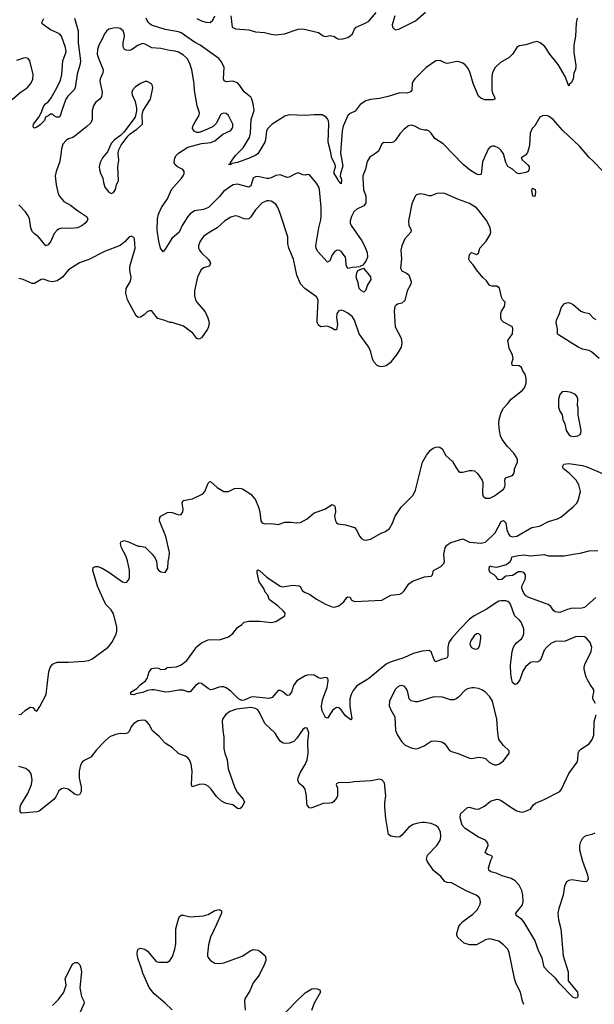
# Model space of a CAD drawing. Header units: inches. Extents: x 2057696 to 2160536, y 827480 to 1016834.
# Tile 171 of 256: x 2083138 to 2088236, y 897121 to 905855. Entities that reach past the tile are written whole.
import ezdxf

# ---------------------------------------------------------------- set-up
doc = ezdxf.new("R2010")
doc.units = ezdxf.units.IN
doc.header["$MEASUREMENT"] = 0
doc.layers.add('C0889', color=7, linetype='Continuous')
doc.layers.add('C0980', color=7, linetype='Continuous')

msp = doc.modelspace()

# ---------------------------------------------------------------- linework, layer by layer
at = {"layer": 'C0889', "color": 5}
for points, elevation in [([(2083130, 899690.8), (2083150, 899696.3), (2083189.7, 899730.3), (2083230, 899755.5), (2083253.2, 899753.2), (2083272, 899730), (2083290, 899721), (2083317.2, 899762.8), (2083371.6, 899870), (2083388.4, 900000)], 480), ([(2085612.5, 900000), (2085596.5, 899990), (2085566.5, 899950), (2085549.1, 899890.9), (2085530, 899862.9), (2085510, 899860.7), (2085470, 899896.9), (2085450, 899906), (2085430, 899903.5), (2085377.6, 899842.4), (2085350, 899833.4), (2085210, 899848.9), (2085190, 899847), (2085130, 899819.2), (2085110, 899816.8), (2085078.5, 899830), (2085010, 899899.9), (2084970, 899929.9), (2084950, 899937.1), (2084930, 899938), (2084906.4, 899933.6), (2084850, 899912.2), (2084830, 899911.3), (2084810, 899921.3), (2084750, 899968), (2084730, 899969.7), (2084697.1, 899950), (2084650, 899894), (2084630, 899893.2), (2084587, 899907), (2084550, 899907.3), (2084468.3, 899891.7), (2084430.3, 899889.7), (2084330, 899909.7), (2084309.8, 899909.8), (2084270, 899903.9), (2084230, 899887.6), (2084181.4, 899878.6), (2084150, 899866), (2084125.2, 899870), (2084125.2, 899890), (2084176.9, 899923.1), (2084205.6, 899954.4), (2084254, 899990), (2084261.5, 900000)], 460), ([(2086219.1, 900000), (2086130, 899947.4), (2086095.4, 899904.6), (2086079.3, 899870), (2086068.4, 899830), (2086066.8, 899766.8), (2086083.1, 899670), (2086083.5, 899656.5), (2086074.6, 899645.4), (2086030, 899680.5), (2085990, 899733), (2085970, 899749.6), (2085950, 899753), (2085930, 899742.9), (2085912.7, 899727.2), (2085870, 899659), (2085850, 899665.2), (2085817.4, 899730), (2085814.5, 899770), (2085827, 899830), (2085865.8, 899930), (2085875.6, 899990), (2085874.5, 900000)], 460), ([(2087574, 900000), (2087570, 899989.5), (2087550, 899963.7), (2087530, 899957.2), (2087510, 899977.2), (2087506.4, 899986.4), (2087503.9, 900000)], 460), ([(2088245.6, 899790), (2088224.4, 899830), (2088222.6, 899850), (2088232.6, 899890), (2088231.1, 899910), (2088198.2, 899958.2), (2088176.2, 900000)], 460), ([(2087610, 897119.5), (2087598.3, 897150), (2087582, 897230), (2087541, 897310), (2087527.1, 897350), (2087480.6, 897580.6), (2087467.6, 897610), (2087431.8, 897650), (2087390, 897679.7), (2087310, 897700.9), (2087270, 897692.1), (2087190.8, 897649.2), (2087127.6, 897647.5), (2087082.7, 897662.7), (2087028.2, 897710), (2087017.4, 897730), (2087015.8, 897750), (2087033.3, 897810), (2087045.6, 897830), (2087070, 897854.9), (2087158, 897922), (2087198.8, 897961.2), (2087224.2, 898010), (2087227.8, 898030), (2087220.1, 898060.1), (2087211.9, 898071.9), (2087186.6, 898090), (2087104.7, 898124.7), (2086970, 898199.5), (2086930, 898200.7), (2086910, 898209.4), (2086874.9, 898254.9), (2086810, 898307.6), (2086753, 898390), (2086746, 898410), (2086757, 898443), (2086838.4, 898530), (2086865.1, 898570), (2086871.2, 898588.8), (2086875.1, 898610), (2086872.5, 898652.5), (2086851.8, 898690), (2086830, 898706.6), (2086790, 898723.6), (2086730, 898733.3), (2086710, 898734.7), (2086670, 898728), (2086630, 898715.1), (2086590, 898693.3), (2086530, 898622.7), (2086510, 898606.6), (2086484.8, 898604.8), (2086432.1, 898612.1), (2086410, 898628.7), (2086386.6, 898770), (2086378.7, 898870), (2086378.4, 898910), (2086386, 898970), (2086374.6, 899085.4), (2086352.3, 899112.3), (2086330, 899117.2), (2086255.9, 899104.1), (2086106.6, 899093.4), (2086050, 899084.5), (2085970, 899088), (2085950, 899078), (2085946, 899070), (2085958, 899038), (2085958, 898970), (2085950, 898949.2), (2085921.7, 898918.3), (2085910, 898909.6), (2085890, 898904.5), (2085830, 898901.6), (2085730, 898862.7), (2085710, 898862), (2085705.6, 898865.6), (2085690, 898888), (2085685.4, 898905.4), (2085682.9, 898970), (2085671.8, 899030), (2085656, 899050), (2085618.9, 899078.9), (2085607, 899110), (2085607.3, 899130), (2085625.1, 899174.9), (2085672.2, 899247.8), (2085689.7, 899290.3), (2085698.3, 899350), (2085693.3, 899450), (2085703.9, 899530), (2085690, 899569.5), (2085670, 899574.7), (2085650, 899559.6), (2085598, 899482), (2085570, 899451.5), (2085530, 899436.3), (2085490, 899434.3), (2085470, 899440.5), (2085450, 899454.7), (2085430, 899480.7), (2085406, 899526), (2085312.5, 899612.5), (2085267.1, 899710), (2085250, 899732.6), (2085230, 899745.4), (2085190, 899752.5), (2085061.8, 899738.2), (2085002, 899718), (2084963.8, 899690), (2084938.4, 899650), (2084934.4, 899630), (2084939.3, 899550), (2084950.5, 899490), (2084950.4, 899389.6), (2084958.9, 899350), (2084980.2, 899290), (2084988.9, 899210), (2085043.7, 899050), (2085066, 899006), (2085121.1, 898941.1), (2085132.8, 898912.8), (2085110, 898869), (2085090, 898854), (2085070, 898859), (2085029.5, 898889.5), (2084970, 898903.7), (2084930, 898922.7), (2084884.9, 898964.9), (2084837, 899030), (2084810, 899055.1), (2084790, 899067), (2084770, 899073.6), (2084730, 899071.5), (2084669.2, 899050), (2084661.6, 899070), (2084668.7, 899190), (2084659.8, 899250), (2084643.5, 899290), (2084630, 899307.6), (2084610, 899321.3), (2084550, 899343.6), (2084494.9, 899394.9), (2084430, 899436.9), (2084375.6, 899495.6), (2084314, 899550), (2084290, 899599.3), (2084270, 899624.5), (2084250, 899638), (2084230, 899642), (2084190, 899635.1), (2084149.4, 899610.6), (2084130, 899587), (2084110, 899540.9), (2084093.9, 899526.1), (2084070, 899518.9), (2084030, 899522), (2083990, 899515.8), (2083950, 899500.5), (2083930, 899486.6), (2083890, 899453), (2083820.5, 899379.5), (2083770, 899314.5), (2083710, 899283), (2083691.4, 899268.6), (2083677.5, 899242.5), (2083665.2, 899190), (2083666, 899126), (2083683.7, 899050), (2083682.4, 899010), (2083670, 898979), (2083650, 898976), (2083630, 898983.6), (2083568.7, 899030), (2083530, 899038.4), (2083510, 899032.3), (2083485.3, 899014.7), (2083458.9, 898961.1), (2083440.8, 898939.2), (2083310, 898834.5), (2083290, 898827.3), (2083158, 898818), (2083150, 898819), (2083142.7, 898830), (2083142.9, 898870), (2083149.6, 898890), (2083209.7, 898990.3), (2083242.4, 899070), (2083247.6, 899110), (2083243.6, 899150), (2083236.2, 899170), (2083222, 899190), (2083192.1, 899212.1), (2083150, 899225.6), (2083130, 899229.6)], 480), ([(2088240.8, 898639.2), (2088212.9, 898627.1), (2088164.1, 898615.9), (2088150, 898609.6), (2088128.7, 898590), (2088110, 898553.2), (2088104.2, 898530), (2088105.7, 898490), (2088131.7, 898390), (2088175.3, 898270), (2088182, 898230), (2088170, 898209.5), (2088150, 898207.8), (2088035.8, 898224.2), (2088010, 898220.5), (2087990, 898207.3), (2087971.2, 898168.8), (2087959.7, 898090), (2087920.2, 897970), (2087913.4, 897930), (2087917.7, 897870), (2087938.9, 897790), (2087961.3, 897550), (2088004.9, 897410), (2088003, 897330), (2088088, 897230), (2088090.5, 897189.5), (2088082.8, 897177.2), (2088070, 897174.5), (2088050, 897181.3), (2088040.5, 897190), (2087930, 897303.5), (2087893.1, 897353.1), (2087829.6, 897410), (2087792.3, 897450), (2087774, 897534), (2087744.8, 897590), (2087708.6, 897688.6), (2087612.2, 897852.2), (2087593.3, 897873.3), (2087542, 897910), (2087539.5, 897930), (2087598, 898002), (2087606.3, 898030), (2087601.1, 898090), (2087592.6, 898130), (2087570, 898179.3), (2087535.2, 898215.2), (2087498, 898238), (2087420.1, 898260.1), (2087365.4, 898285.4), (2087317, 898297), (2087301.2, 898310), (2087298, 898330), (2087318.9, 898401.1), (2087333.2, 898430), (2087320.2, 898440.2), (2087289, 898450), (2087268.5, 898468.5), (2087294.5, 898530), (2087291.3, 898551.3), (2087270, 898577), (2087210, 898603.5), (2087090, 898679.2), (2087063.1, 898710), (2087045.1, 898774.9), (2087050, 898811.3), (2087110, 898866), (2087130, 898870.5), (2087175.6, 898855.6), (2087210, 898852.4), (2087262, 898878), (2087315.6, 898924.4), (2087370, 898940.4), (2087390, 898938.4), (2087410.8, 898930), (2087494.8, 898870), (2087550, 898838), (2087590, 898826.4), (2087610, 898828.4), (2087670, 898850.7), (2087696, 898890), (2087714.7, 898905.3), (2087790, 898936.5), (2087929.3, 899010), (2087945.6, 899030), (2088010.7, 899169.3), (2088084.2, 899270), (2088089.6, 899290), (2088093, 899347), (2088102.9, 899370), (2088116.4, 899383.6), (2088190, 899433), (2088218.4, 899470), (2088233, 899510), (2088235.6, 899630), (2088252.3, 899690)], 460), ([(2084490.6, 897070.6), (2084430, 897131.2), (2084330, 897213.5), (2084286.8, 897270), (2084230, 897397), (2084219.1, 897439.1), (2084185.7, 897530), (2084179.6, 897570), (2084182.7, 897597.3), (2084190, 897610.7), (2084210, 897619.3), (2084249.5, 897610.5), (2084272.8, 897592.8), (2084350, 897501), (2084370, 897494.8), (2084450, 897496.3), (2084470, 897510.8), (2084494.1, 897545.8), (2084515.1, 897610), (2084522, 897658), (2084523.1, 897790), (2084550, 897886.8), (2084559.4, 897900.6), (2084570, 897910.7), (2084590, 897910.5), (2084650, 897896.3), (2084770, 897906), (2084810, 897918), (2084870, 897953.7), (2084910, 897963), (2084927.3, 897950), (2084928, 897930), (2084885.3, 897830), (2084830, 897717.2), (2084812.4, 897650), (2084803.8, 897570), (2084805.5, 897550), (2084813.4, 897530), (2084830, 897510.7), (2084870, 897486.7), (2084910, 897483.7), (2084950, 897490.3), (2085111.7, 897548.3), (2085190, 897599.3), (2085210, 897606), (2085250, 897601.6), (2085270, 897592.4), (2085317.3, 897550), (2085322, 897530), (2085320.5, 897510), (2085308.4, 897470), (2085261.6, 897378.4), (2085209.1, 897310.9), (2085180.9, 897239.1), (2085135.8, 897170), (2085132.4, 897150), (2085138.4, 897070)], 480), ([(2083430, 897110.3), (2083478.5, 897161.5), (2083518.9, 897210), (2083529.7, 897230), (2083549.6, 897290), (2083542, 897350), (2083602.7, 897470), (2083610, 897481), (2083630, 897491), (2083650, 897491), (2083671, 897470), (2083681.4, 897441.4), (2083685.5, 897410), (2083671.8, 897268.2), (2083687.7, 897190), (2083706.7, 897150), (2083710.4, 897130), (2083675.3, 897050)], 480), ([(2085470, 897019), (2085581.9, 897138.1), (2085670, 897222), (2085730, 897258), (2085750, 897261.3), (2085778, 897258), (2085801, 897250), (2085808, 897230), (2085750.3, 897130), (2085727.2, 897067.2)], 480)]:
    msp.add_lwpolyline(points, dxfattribs=dict(at, elevation=elevation))
at = {"layer": 'C0889', "color": 5, "elevation": 480}
msp.add_lwpolyline([(2086530, 899949.3), (2086510, 899946.6), (2086490, 899935.1), (2086470, 899913.2), (2086418.8, 899810), (2086416, 899770), (2086430, 899732), (2086465.5, 899670), (2086472.7, 899550), (2086490.4, 899510), (2086527.7, 899450), (2086559.3, 899419.3), (2086610, 899396.3), (2086650, 899387.7), (2086670, 899390.6), (2086725.4, 899414.6), (2086790, 899454), (2086830, 899459.1), (2086870, 899453), (2086890, 899445.5), (2086910, 899430.6), (2086950, 899373.4), (2086970, 899362.4), (2087026.9, 899346.9), (2087130, 899305.5), (2087150, 899303), (2087210, 899312.7), (2087250, 899307.7), (2087270, 899300.7), (2087302.8, 899270), (2087330, 899253.4), (2087350, 899246.7), (2087370, 899246.7), (2087390, 899250.4), (2087430, 899280.5), (2087481.2, 899350), (2087482, 899370), (2087430, 899416), (2087389.6, 899470), (2087378.9, 899530), (2087371, 899650), (2087333.3, 899810), (2087310, 899849.6), (2087269.8, 899889.8), (2087238, 899910), (2087210, 899921.1), (2087170, 899929.7), (2087150, 899927.8), (2087110, 899918.7), (2087090, 899907.6), (2087030, 899844.2), (2087010, 899829.7), (2086990, 899822.6), (2086961.4, 899821.4), (2086890, 899844.2), (2086812.8, 899847.2), (2086670, 899805.1), (2086650, 899803.7), (2086610, 899812.7), (2086592.7, 899830), (2086582, 899890), (2086570, 899919), (2086550, 899942.7)], close=True, dxfattribs=at)
at = {"layer": 'C0980', "color": 5}
for points, elevation in [([(2083625.2, 905870), (2083655.5, 905755.5), (2083656, 905650), (2083678.2, 905490), (2083675.8, 905464.2), (2083649.2, 905370.8), (2083630.3, 905249.7), (2083619.1, 905230), (2083564.4, 905175.6), (2083548.5, 905151.5), (2083510.6, 905049.4), (2083501, 905010), (2083490, 904989.3), (2083466, 904990), (2083443.1, 905003.1), (2083430, 905018), (2083410, 905018), (2083395.3, 905004.7), (2083368, 904992), (2083358, 904962), (2083318.3, 904921.7), (2083290, 904900.9), (2083270, 904894), (2083260.2, 904900.2), (2083257.2, 904910), (2083262, 904930), (2083307, 904990), (2083329.6, 905030.4), (2083353.3, 905090), (2083365.6, 905110), (2083392.3, 905130), (2083416.4, 905163.6), (2083468.2, 905250), (2083500.5, 905319.5), (2083511.6, 905368.4), (2083522.3, 905490), (2083549.8, 905570), (2083544.8, 905610), (2083508.2, 905708.2), (2083490, 905729.7), (2083410, 905766.4), (2083337.6, 905817.6), (2083333.3, 905830), (2083352.9, 905867.1)], 440), ([(2088084.4, 905870), (2088076, 905824), (2088067.9, 905710), (2088054.6, 905630), (2088055.8, 905564.2), (2088072.1, 905447.9), (2088068, 905412), (2088055.5, 905384.5), (2088050, 905328.7), (2088030, 905295.3), (2088016.9, 905283.1), (2088010, 905266), (2087977.6, 905350), (2087917, 905457), (2087840.4, 905550), (2087796.6, 905616.6), (2087757, 905650), (2087730, 905660.5), (2087690, 905654), (2087630, 905633), (2087570, 905622.4), (2087550, 905607.6), (2087510.2, 905549.8), (2087480.7, 905519.3), (2087403.2, 905476.8), (2087357, 905430), (2087333.7, 905386.3), (2087326.6, 905353.4), (2087328, 905228), (2087336.6, 905196.6), (2087350.2, 905170), (2087352.7, 905150), (2087336.9, 905143.1), (2087265, 905145), (2087230, 905158.4), (2087210, 905177), (2087160.6, 905290), (2087132.1, 905392.1), (2087110, 905432.6), (2087090, 905456), (2087070, 905470.9), (2087037, 905483), (2087015.4, 905484.6), (2086930, 905466.9), (2086910, 905471.5), (2086870, 905494.3), (2086830, 905491), (2086743.8, 905430), (2086643, 905330), (2086628.5, 905310), (2086621.6, 905290), (2086616.3, 905230), (2086604.9, 905215.1), (2086575.2, 905204.7), (2086510, 905207.7), (2086406.6, 905173.4), (2086330, 905155.4), (2086250, 905146.9), (2086210, 905136), (2086158.2, 905101.8), (2086115.1, 905044.9), (2086070, 905022), (2086050, 905004.2), (2086007.8, 904910), (2085999, 904870), (2085985.4, 904670), (2086004.4, 904555.6), (2085983.1, 904490), (2085982.8, 904462.8), (2085990, 904451), (2085994, 904430), (2085990, 904398), (2085976.5, 904416.5), (2085970, 904419), (2085961.6, 904441.6), (2085928.5, 904490), (2085927.1, 904512.9), (2085940.9, 904550), (2085936.2, 904570), (2085907.4, 904627.4), (2085896.8, 904690), (2085873.7, 904770), (2085881.2, 904930), (2085877.4, 904957.4), (2085870, 904976.4), (2085858, 904990), (2085822, 905010), (2085752.2, 905012.2), (2085670, 905006.6), (2085530, 905011.9), (2085490, 905000.7), (2085377.7, 904930), (2085339.2, 904890), (2085329.2, 904870), (2085320.2, 904790), (2085314, 904770), (2085250, 904666.3), (2085227.7, 904650), (2085182.8, 904630), (2085070, 904589.6), (2085021, 904579), (2085012, 904570), (2084989.4, 904569.4), (2085007.3, 904572.7), (2085008.7, 904590), (2085052, 904650), (2085122.2, 904717.8), (2085177.3, 904810), (2085185.4, 904850), (2085190.5, 904970), (2085217, 905050), (2085208.4, 905110), (2085197.8, 905150), (2085188.2, 905168.2), (2085130, 905214.1), (2085091.6, 905271.6), (2085070, 905293.8), (2085030, 905309.9), (2084970, 905305.4), (2084952, 905312), (2084947, 905330), (2084950.8, 905430), (2084930, 905480.5), (2084905.1, 905510), (2084739.3, 905630), (2084690, 905656.7), (2084570, 905738.6), (2084546.7, 905746.7), (2084430, 905768.6), (2084306.1, 905806.2), (2084278.9, 905830), (2084260.3, 905870)], 440), ([(2084710, 905866), (2084750, 905845), (2084790, 905834.7), (2084828.2, 905831.8), (2084851.3, 905850), (2084869.8, 905890.2)], 440), ([(2085012.7, 905890), (2085024.4, 905790), (2085053.7, 905773.7), (2085170, 905764.6), (2085230, 905748.9), (2085310, 905741.7), (2085370, 905725.5), (2085410, 905722), (2085488.8, 905731.2), (2085610, 905772.7), (2085650, 905774.9), (2085790, 905740.5), (2085830, 905710.8), (2085850, 905704.9), (2085893.7, 905713.7), (2085930, 905704.9), (2085950, 905690.7), (2085970, 905683.8), (2086005.8, 905685.8), (2086050, 905698.4), (2086070, 905712.4), (2086090, 905730.6), (2086107.7, 905772.3), (2086122, 905790), (2086198.6, 905821.4), (2086236.5, 905843.5), (2086299.4, 905920.6)], 440), ([(2086466.3, 905890), (2086447.2, 905830), (2086443.7, 905810), (2086446.7, 905790), (2086470, 905766.7), (2086502, 905770), (2086650, 905843.9), (2086737.2, 905922.8)], 440), ([(2088316.2, 904510), (2088224.2, 904604.2), (2088190, 904631.6), (2088106.9, 904730), (2087954.5, 904874.5), (2087870, 904969.2), (2087830, 904999), (2087810, 905004), (2087776.9, 905003.1), (2087752, 904990), (2087707.1, 904912.9), (2087686, 904890), (2087667.3, 904850), (2087662, 904738), (2087642, 904678), (2087627, 904653), (2087586, 904630), (2087598, 904610), (2087650, 904566), (2087659.1, 904550), (2087659.1, 904530), (2087650, 904509.2), (2087630, 904499), (2087570, 904489), (2087550, 904495.3), (2087509.6, 904529.6), (2087470, 904552.3), (2087450, 904589), (2087430, 904664), (2087410, 904696), (2087390, 904716), (2087350, 904734), (2087330, 904734), (2087310, 904724), (2087293.7, 904706.3), (2087244.1, 904595.9), (2087233.5, 904486.5), (2087230, 904481.2), (2087210, 904478.4), (2087190, 904486), (2087137.7, 904517.7), (2087074, 904570), (2086894.1, 904754.1), (2086821.7, 904801.7), (2086790, 904849.2), (2086770, 904865.2), (2086750, 904875.3), (2086730, 904875.3), (2086690, 904884.5), (2086645.2, 904910), (2086610, 904919.7), (2086586.3, 904913.7), (2086550, 904883.7), (2086510, 904842.7), (2086473.3, 904786.7), (2086454.8, 904770), (2086430, 904763.6), (2086370, 904765.1), (2086350, 904755.1), (2086322, 904690), (2086298.8, 904670), (2086244.2, 904635.8), (2086222, 904598), (2086205.5, 904530), (2086183.1, 904470), (2086181.1, 904450), (2086188.9, 904350), (2086207.7, 904290), (2086207.9, 904230), (2086190, 904203.1), (2086130, 904175.3), (2086101.3, 904150), (2086082.4, 904110), (2086070.2, 904070), (2086071.5, 904050), (2086080.2, 904030), (2086174.8, 903894.8), (2086198.4, 903850), (2086221.1, 903790), (2086222.6, 903750), (2086208, 903712), (2086181.4, 903678.6), (2086161, 903670), (2086158, 903662), (2086090, 903657.4), (2086050, 903649.4), (2086034.3, 903674.3), (2086032.9, 903730), (2086028.2, 903750), (2085990, 903798.4), (2085970, 903809.6), (2085950, 903807.6), (2085930, 903795.6), (2085910.2, 903769.8), (2085890, 903717.2), (2085870, 903703.7), (2085780.6, 903800.6), (2085767.9, 903827.9), (2085765.3, 903850), (2085791.2, 904010), (2085810, 904078.8), (2085812.8, 904112.8), (2085813, 904190), (2085797.4, 904350), (2085791.7, 904370), (2085770, 904406.6), (2085710, 904478.4), (2085690, 904482.9), (2085670, 904477), (2085650, 904479.5), (2085610, 904496.2), (2085590, 904491.8), (2085530, 904457.6), (2085510, 904455.1), (2085450, 904478.7), (2085410, 904473), (2085370, 904452.4), (2085350, 904447.7), (2085330, 904446.8), (2085250, 904464.7), (2085230, 904461.1), (2085210, 904449.3), (2085190, 904382.9), (2085170, 904371.1), (2085070, 904396.1), (2085033, 904390), (2085018, 904382), (2084944.9, 904330), (2084910, 904286.9), (2084813.4, 904190), (2084770, 904171.8), (2084690, 904158.9), (2084650, 904133), (2084630, 904109.6), (2084580.7, 904030), (2084552.2, 903970), (2084487, 903913), (2084430, 903819.3), (2084410, 903796), (2084388.1, 903828.1), (2084373.5, 903890), (2084358.9, 903990), (2084362, 904090), (2084370.8, 904129.2), (2084397.4, 904190), (2084450, 904264.9), (2084484.5, 904350), (2084574.5, 904450), (2084589.8, 904470), (2084596.4, 904490), (2084596, 904510), (2084586.3, 904526.3), (2084537.2, 904550), (2084516, 904570), (2084509.2, 904590), (2084515.1, 904630), (2084527, 904650), (2084547.3, 904670), (2084630, 904724.2), (2084750, 904757.4), (2084834.1, 904765.9), (2084870, 904780.4), (2084939.7, 904840.3), (2085010, 904873.4), (2085024.5, 904890), (2085030, 904904.7), (2085029.6, 904930), (2084990, 905005.2), (2084970, 905023.7), (2084950, 905027), (2084930, 905019.5), (2084919.1, 905010), (2084882.9, 904937.1), (2084853.5, 904906.5), (2084799.9, 904880.1), (2084730, 904856), (2084710, 904856), (2084685.8, 904865.8), (2084672.7, 904890), (2084674.5, 904910), (2084693.6, 904950), (2084724.8, 904995.3), (2084731.2, 905010), (2084732.4, 905030), (2084714, 905090), (2084688.7, 905228.7), (2084686.2, 905290), (2084666.4, 905410), (2084648, 905467.9), (2084623.6, 905510), (2084590, 905540.7), (2084546.3, 905566.3), (2084516.6, 905576.6), (2084470, 905582), (2084390, 905599.7), (2084310, 905606.2), (2084250, 905637.7), (2084230, 905643.1), (2084190, 905629.7), (2084129.4, 905589.4), (2084110, 905581.6), (2084083.8, 905583.8), (2084069.4, 905590), (2084055.1, 905615.1), (2084055.4, 905650), (2084066.6, 905710), (2084065.3, 905730), (2084055.7, 905755.7), (2084030, 905778.3), (2084010, 905782.7), (2083970, 905781.4), (2083928.2, 905770), (2083907.5, 905752.5), (2083890.3, 905730), (2083870, 905682.7), (2083839.5, 905630), (2083827.9, 905590), (2083826.7, 905550), (2083831.3, 905530), (2083878.5, 905410), (2083877, 905383), (2083852.7, 905330), (2083849, 905310), (2083869.2, 905210), (2083863.8, 905170), (2083848.9, 905151.1), (2083810, 905120.4), (2083792.2, 905090), (2083779.7, 905050), (2083779.7, 904970), (2083770, 904941.6), (2083730, 904903.6), (2083630, 904824.2), (2083608.9, 904811.1), (2083570, 904798), (2083550, 904784.7), (2083520.2, 904750), (2083508.2, 904710), (2083504.3, 904655.7), (2083492.3, 904590), (2083462.8, 904510), (2083453.4, 904470), (2083460.7, 904390), (2083480.2, 904310), (2083490.3, 904290), (2083530, 904242.6), (2083590, 904211.4), (2083650, 904163.7), (2083730.2, 904110.2), (2083742, 904090), (2083737, 904070), (2083720.4, 904050), (2083690, 904026.6), (2083650, 904009.7), (2083590, 904002.2), (2083512.9, 904007.1), (2083482.4, 903997.6), (2083470, 903989.6), (2083442.7, 903957.3), (2083414.9, 903890), (2083390, 903859.5), (2083370, 903849.4), (2083304.5, 903930), (2083270, 903955.1), (2083250, 903977), (2083238, 904010), (2083224.6, 904090), (2083214.2, 904114.2), (2083190, 904149.7), (2083130, 904213)], 460), ([(2083070, 905147.7), (2083140.9, 905210), (2083205.2, 905250), (2083238, 905290), (2083253.6, 905326.4), (2083258, 905370), (2083229.3, 905489.3), (2083212.3, 905512.3), (2083190, 905516), (2083172.9, 905512.9), (2083110, 905493)], 460), ([(2083388.4, 900000), (2083397.4, 900070), (2083408, 900110), (2083430, 900137.6), (2083470, 900157), (2083570, 900155.3), (2083710, 900163.6), (2083750, 900170.3), (2083777, 900183), (2083922.9, 900290), (2083955.6, 900330), (2083994.8, 900405.3), (2084001.1, 900430), (2084001, 900470), (2083970, 900583.7), (2083950, 900619.6), (2083906.1, 900666.1), (2083889.6, 900690), (2083829.4, 900830), (2083786.3, 900970), (2083790, 900996), (2083810, 901004.9), (2083830, 901005.5), (2083870, 900990.3), (2083930, 900955.6), (2084050, 900867.9), (2084070, 900861.5), (2084090, 900865.7), (2084105.7, 900890), (2084111.4, 900908.6), (2084113.1, 900973.1), (2084095.2, 901055.2), (2084078.4, 901098.4), (2084041.3, 901170), (2084032.9, 901207.1), (2084035.3, 901224.7), (2084065.6, 901234.4), (2084103.4, 901223.4), (2084190, 901184.7), (2084210, 901184.7), (2084250, 901174.8), (2084314.4, 901114.4), (2084339.1, 901079.1), (2084350.7, 901050.7), (2084358.8, 900990), (2084370, 900971.3), (2084390, 900956), (2084430, 900951.3), (2084452.3, 900990), (2084454.5, 901050), (2084463.7, 901090), (2084466.6, 901130), (2084436, 901270), (2084379.3, 901410), (2084382, 901438), (2084390, 901451), (2084450, 901482.8), (2084470, 901487.3), (2084490, 901484.9), (2084550, 901462.8), (2084570, 901466), (2084585.2, 901490), (2084589.2, 901510), (2084580.5, 901570), (2084589.4, 901590), (2084670, 901605.6), (2084763.6, 901650), (2084780.5, 901670), (2084810, 901744.7), (2084823.2, 901756.8), (2084830, 901758.8), (2084890, 901704.9), (2084950, 901670.5), (2084990, 901670.5), (2085044, 901696), (2085090, 901700.3), (2085114.6, 901694.6), (2085190, 901645.5), (2085230, 901597.3), (2085256.5, 901530), (2085268.5, 901490), (2085276.3, 901410), (2085290, 901390.8), (2085310, 901382), (2085370, 901385.5), (2085430, 901377.3), (2085490, 901398), (2085550, 901397.6), (2085591.8, 901391.8), (2085630, 901394.9), (2085690, 901427.4), (2085750, 901481.3), (2085845.7, 901514.3), (2085910, 901556), (2085930, 901542.8), (2085938, 901530), (2085939.3, 901490), (2085930.6, 901450), (2085938.8, 901410), (2085950, 901391.3), (2085964, 901384), (2086030, 901373.4), (2086110, 901350.6), (2086127.7, 901330), (2086153.8, 901273.8), (2086170, 901254), (2086190, 901240.5), (2086210, 901237.1), (2086250, 901248.2), (2086350, 901302.6), (2086384.6, 901315.4), (2086418, 901342), (2086445.6, 901390), (2086470, 901450.8), (2086522.9, 901530), (2086630, 901637.3), (2086650, 901681), (2086712.3, 901930), (2086747.6, 901992.4), (2086783.9, 902036.1), (2086806.4, 902053.6), (2086830, 902064.3), (2086850, 902067.6), (2086864.6, 902064.6), (2086886.3, 902050), (2086920.2, 901990), (2086977.4, 901937.4), (2087010, 901879.3), (2087030, 901850.5), (2087042.3, 901842.3), (2087070, 901840.4), (2087130, 901854.9), (2087150, 901855.5), (2087172.1, 901852.1), (2087200.7, 901830), (2087240.7, 901770), (2087247.7, 901750), (2087244.9, 901650), (2087250.8, 901630), (2087270, 901610.8), (2087310, 901610.5), (2087350, 901632.4), (2087429.7, 901690), (2087443.5, 901710), (2087446.6, 901730), (2087443.7, 901770), (2087449.3, 901790), (2087509.1, 901810.9), (2087522, 901830), (2087529.2, 901850.8), (2087529.3, 901870), (2087555.1, 901930), (2087555.6, 901950), (2087549.6, 901970), (2087523, 902010), (2087466.3, 902070), (2087418.7, 902130), (2087404.6, 902164.6), (2087394.3, 902210), (2087389.7, 902270.4), (2087391.6, 902310), (2087410, 902371.3), (2087429.3, 902410), (2087469.3, 902450), (2087497.2, 902490), (2087595.2, 902564.8), (2087617, 902590), (2087632.3, 902630), (2087632.5, 902672.5), (2087622.7, 902710), (2087601.3, 902741.3), (2087589.3, 902770), (2087570, 902784.5), (2087510, 902786.6), (2087506, 902790), (2087505.6, 902810), (2087516.9, 902850), (2087510, 902879), (2087480.8, 902940.8), (2087469.5, 903010), (2087509.5, 903070), (2087514, 903110), (2087509.2, 903130), (2087431.8, 903171.8), (2087413.2, 903190), (2087406, 903210), (2087406.6, 903250), (2087412.3, 903270), (2087438, 903310), (2087444, 903350), (2087425.2, 903370), (2087414.2, 903394.2), (2087395.1, 903475.1), (2087372.7, 903492.7), (2087330, 903492.3), (2087310, 903497.2), (2087303.3, 903503.3), (2087279.1, 903539.1), (2087247.9, 903567.9), (2087190, 903635.3), (2087162, 903682), (2087132.9, 903712.9), (2087124, 903730), (2087129, 903771), (2087148, 903790), (2087190, 903771.3), (2087210, 903784.7), (2087220.9, 903830), (2087278, 903890), (2087312.3, 903950), (2087318, 903970), (2087312.3, 904010), (2087282.9, 904070), (2087210, 904166.6), (2087190, 904186.6), (2087130, 904225.1), (2087030, 904260.9), (2086910, 904314.5), (2086850, 904316.2), (2086830, 904311.8), (2086788.1, 904291.9), (2086770, 904291.8), (2086730, 904306), (2086690, 904311.8), (2086658.4, 904301.6), (2086645.5, 904290), (2086617.3, 904222.7), (2086587.7, 904070), (2086590.7, 904030), (2086610.6, 903990), (2086608, 903970), (2086554, 903910), (2086530, 903849), (2086521.1, 903810), (2086525.8, 903734.2), (2086515.5, 903650), (2086530, 903627.7), (2086570, 903607.3), (2086590, 903591), (2086612.4, 903530), (2086608.5, 903510), (2086577, 903450), (2086554.8, 903365.2), (2086530, 903341.6), (2086490, 903331.6), (2086477, 903323), (2086467, 903310), (2086459.6, 903270), (2086469, 903130), (2086523.7, 903030), (2086528.5, 902990), (2086523.1, 902950), (2086487.4, 902890), (2086424.6, 902810), (2086390, 902786.2), (2086350, 902776.2), (2086330, 902778.8), (2086310, 902787.7), (2086281.4, 902821.4), (2086268.3, 902848.3), (2086252.7, 902910), (2086236.8, 902950), (2086150.7, 903070), (2086108, 903190), (2086090, 903218.3), (2086050, 903251.1), (2086010, 903273.3), (2085990, 903277.6), (2085970, 903271.6), (2085950.4, 903250), (2085947.5, 903212.5), (2085959, 903150), (2085950, 903105.2), (2085930, 903102.9), (2085902.7, 903122.7), (2085870, 903137.2), (2085810, 903132.2), (2085790, 903145.1), (2085778.6, 903170), (2085776.3, 903190), (2085785.1, 903370), (2085770, 903396), (2085667.3, 903470), (2085630.9, 903510.9), (2085598.3, 903590), (2085566, 903730), (2085525.1, 903830), (2085518.4, 903870), (2085517, 903930), (2085446.2, 904146.2), (2085429.4, 904190), (2085410, 904218), (2085370, 904246), (2085350, 904249.7), (2085330, 904248.2), (2085290, 904229.7), (2085231.6, 904170), (2085190, 904107), (2085171.2, 904088.8), (2085150, 904085.4), (2085130, 904088.5), (2085070, 904112.9), (2085050, 904115.3), (2085010, 904104.7), (2084959.5, 904070), (2084890, 904009.7), (2084810, 903962.6), (2084770, 903932.6), (2084739.5, 903890), (2084725.5, 903850), (2084725.5, 903830), (2084733.4, 903810), (2084747.7, 903790), (2084810.5, 903730), (2084824.9, 903710), (2084830.5, 903690), (2084818, 903670), (2084770, 903655.6), (2084746, 903634), (2084715.8, 903570), (2084689.2, 903450.8), (2084687.7, 903410), (2084698.9, 903370), (2084710, 903348.4), (2084783.8, 903263.8), (2084807.5, 903210), (2084818.8, 903170), (2084814, 903130), (2084804.4, 903110), (2084750, 903032.3), (2084730, 903022.4), (2084708.7, 903028.7), (2084673.6, 903073.6), (2084590, 903136.9), (2084490, 903169.2), (2084470, 903169.3), (2084427.2, 903187.2), (2084365.1, 903205.1), (2084344.8, 903224.8), (2084310, 903272.7), (2084290, 903272.3), (2084270, 903262.7), (2084243.4, 903236.6), (2084210, 903215.1), (2084190, 903213.3), (2084170, 903229.6), (2084095.4, 903370), (2084078.5, 903430), (2084082.7, 903470), (2084118, 903530), (2084125.1, 903550), (2084126.9, 903570), (2084114.5, 903630), (2084114.1, 903665.9), (2084163.6, 903830), (2084156.2, 903910), (2084150, 903924), (2084130, 903936), (2084110, 903929.2), (2084073.4, 903886.6), (2084030, 903852.3), (2083890, 903798.9), (2083751.1, 903728.9), (2083670, 903699.6), (2083570, 903636.2), (2083517.4, 903570), (2083470, 903538.9), (2083430, 903531.2), (2083396.6, 903536.7), (2083350, 903552.9), (2083330, 903552.1), (2083270, 903515.4), (2083250, 903514.7), (2083170, 903549.4), (2083130, 903559.3)], 480), ([(2088280.4, 902850), (2088210, 902909.7), (2088190, 902919.7), (2088130, 902932.6), (2088092.3, 902950), (2087918.6, 903058.6), (2087909.3, 903070), (2087909.3, 903110), (2087898, 903170), (2087900.9, 903190), (2087927.3, 903250), (2087941, 903299), (2087970, 903334), (2087990, 903343.7), (2088010, 903345.7), (2088030, 903338.7), (2088050, 903328.2), (2088116.3, 903270), (2088140.2, 903260.2), (2088190, 903250.2), (2088230, 903208.7), (2088250, 903197)], 460), ([(2084261.5, 900000), (2084269, 900010), (2084286.6, 900070), (2084310, 900101), (2084345.4, 900105.4), (2084370, 900102), (2084390, 900092), (2084427.3, 900092.7), (2084446, 900110), (2084530, 900114), (2084570, 900133.4), (2084621.2, 900170), (2084691.8, 900268.2), (2084702.7, 900290), (2084751.7, 900328.3), (2084810, 900353), (2084850, 900358), (2084910, 900354), (2084990, 900381), (2085029.4, 900410.6), (2085070, 900464.7), (2085110, 900491.3), (2085130, 900511), (2085170, 900518.8), (2085270, 900520.7), (2085370, 900507.7), (2085410, 900518), (2085490, 900566.8), (2085492.7, 900590), (2085475.1, 900610), (2085432.4, 900652.4), (2085352.5, 900712.5), (2085339.3, 900750), (2085317.2, 900777.2), (2085304.5, 900810), (2085262.9, 900870), (2085245.1, 900950), (2085246, 900970), (2085250, 900974), (2085270, 900966.8), (2085330, 900910.5), (2085450, 900830.4), (2085470, 900824.9), (2085562, 900838), (2085614.6, 900834.6), (2085627.9, 900827.9), (2085647.3, 900790), (2085670, 900773.4), (2085710, 900759.3), (2085770, 900715.5), (2085851.9, 900671.9), (2085910, 900648.4), (2085930, 900644.4), (2085970, 900657.1), (2086015.3, 900690), (2086041.2, 900730), (2086050, 900736.3), (2086070, 900733.4), (2086078, 900710), (2086110, 900694.4), (2086350, 900706.4), (2086429.8, 900750.3), (2086510, 900758.7), (2086530, 900768.4), (2086549.6, 900790), (2086589.6, 900850), (2086623.9, 900876.1), (2086730, 900913.4), (2086790, 900918), (2086802, 900930), (2086809.4, 900970), (2086874, 901006), (2086900.5, 901030), (2086906.6, 901050), (2086900.7, 901110), (2086913.6, 901170), (2086926.7, 901193.3), (2086963.3, 901216.7), (2087070, 901251.6), (2087130, 901221.3), (2087230, 901210.3), (2087270, 901219.5), (2087355.6, 901304.4), (2087410, 901403.8), (2087430, 901411.8), (2087450, 901390.7), (2087460.9, 901330), (2087478, 901290), (2087490, 901274.4), (2087510, 901266.5), (2087550, 901274.9), (2087682.7, 901350), (2087750, 901363.9), (2087830, 901402.6), (2087910, 901427.2), (2087937.9, 901442.1), (2088050, 901534), (2088076.8, 901563.2), (2088093.7, 901590), (2088113.3, 901670), (2088100.3, 901730), (2088075.8, 901770), (2088012.7, 901832.7), (2087962.9, 901870), (2087954.5, 901890), (2087967.2, 901912.8), (2088010, 901919.6), (2088130, 901900.8), (2088170.7, 901890), (2088310, 901830.3)], 460), ([(2088249.5, 900730.5), (2088150, 900641.1), (2088125.7, 900634.3), (2088028.7, 900631.3), (2087990, 900621.2), (2087930, 900596.4), (2087890, 900602.2), (2087870, 900618), (2087849.7, 900650), (2087827.4, 900667.4), (2087655.1, 900730), (2087630, 900745.2), (2087610, 900766.8), (2087592.6, 900810), (2087594.1, 900830), (2087622.1, 900890), (2087626.4, 900910), (2087625, 900930), (2087610.4, 900950.4), (2087590, 900958.5), (2087563.9, 900956.1), (2087510, 900925), (2087450, 900919), (2087416, 900890), (2087385.6, 900885.6), (2087374.6, 900894.6), (2087368, 900910), (2087348, 900930), (2087315.3, 900950), (2087302, 900970), (2087302, 900990), (2087309.2, 901010), (2087323.5, 901003.5), (2087370, 901000.3), (2087456.4, 901023.6), (2087491.1, 901048.9), (2087502.7, 901070), (2087504, 901090), (2087563.8, 901103.8), (2087607.2, 901107.2), (2087670, 901098.9), (2087790, 901110.4), (2087830, 901100.5), (2087970, 901098), (2088050, 901115.5), (2088110, 901121.6), (2088190, 901142.4), (2088266.6, 901146.6)], 440), ([(2087503.9, 900000), (2087494.5, 900050), (2087492.3, 900130), (2087508.2, 900250), (2087518.7, 900290), (2087529.8, 900310.2), (2087548.5, 900331.5), (2087590, 900363.8), (2087605.6, 900390), (2087611.5, 900410), (2087611.4, 900451.4), (2087586.6, 900510), (2087572.3, 900530), (2087529.6, 900570), (2087493, 900670), (2087482.7, 900682.7), (2087470, 900693.3), (2087450, 900699.7), (2087410, 900700.8), (2087390, 900695.9), (2087350, 900674.2), (2087286, 900630), (2087170, 900567.2), (2087130, 900536.2), (2087042.7, 900450), (2086971.4, 900370), (2086945, 900330), (2086935.8, 900290), (2086935.2, 900210), (2086928.9, 900191.1), (2086879.4, 900180.6), (2086830, 900158), (2086816.6, 900176.6), (2086790, 900247), (2086770, 900259.7), (2086710, 900254.8), (2086630, 900231.6), (2086545.2, 900194.8), (2086424.6, 900155.4), (2086390, 900138.5), (2086236, 900010), (2086219.1, 900000)], 460), ([(2088176.2, 900000), (2088163.8, 900023.8), (2088145.1, 900090), (2088146, 900114), (2088154.8, 900145.3), (2088199.6, 900230), (2088207.6, 900250), (2088213.1, 900286.9), (2088200.7, 900330), (2088168.1, 900368.1), (2088150, 900379.5), (2088130, 900382.9), (2088070, 900382), (2087976.2, 900343.8), (2087890, 900338.9), (2087850, 900321.3), (2087813.7, 900290), (2087790, 900261.6), (2087764.4, 900190), (2087750, 900167.8), (2087730, 900156.9), (2087690, 900159.1), (2087670, 900154), (2087626.5, 900113.5), (2087603.2, 900076.8), (2087574, 900000)], 460), ([(2085874.5, 900000), (2085873.3, 900010), (2085870, 900015.1), (2085850, 900019.7), (2085810, 900011.1), (2085790, 900017.4), (2085750, 900040.4), (2085730, 900044.8), (2085690, 900042.2), (2085670, 900035.8), (2085612.5, 900000)], 460)]:
    msp.add_lwpolyline(points, dxfattribs=dict(at, elevation=elevation))
for points, elevation in [([(2084250, 905307), (2084210, 905289.6), (2084162.5, 905257.5), (2084139.6, 905230), (2084134.3, 905210), (2084136.5, 905190), (2084161.3, 905130), (2084174, 905070), (2084174.4, 905045.6), (2084164, 904990), (2084062.8, 904857.2), (2084032.5, 904827.5), (2083978.8, 904790), (2083950, 904757.2), (2083916.1, 904683.9), (2083874, 904630), (2083850.8, 904590), (2083844, 904550), (2083847.1, 904527.1), (2083854.4, 904494.4), (2083876, 904450), (2083881, 904410), (2083894.8, 904370), (2083930, 904324), (2083950, 904314.8), (2083970, 904321), (2083989, 904350), (2083998, 904390), (2084013.6, 904430), (2084009.5, 904550), (2084017.6, 904610), (2084012, 904670), (2084018.9, 904701.1), (2084038.9, 904741.1), (2084097, 904823), (2084117.5, 904842.5), (2084176.6, 904883.4), (2084228, 904930), (2084224, 905010), (2084233.2, 905050), (2084297.6, 905150), (2084319.3, 905250), (2084317.2, 905270), (2084306.6, 905286.6), (2084270, 905306)], 480), ([(2087710, 904288), (2087689.4, 904290), (2087681.2, 904338.8), (2087684, 904356), (2087690, 904362), (2087695.3, 904355.3), (2087710.4, 904350), (2087714.9, 904325.1)], 460), ([(2086190, 903439), (2086170, 903449), (2086149.5, 903470), (2086142, 903522), (2086122, 903570), (2086128, 903610), (2086138, 903630), (2086188.7, 903651.3), (2086250, 903573.4), (2086254.9, 903550), (2086221.3, 903498.7), (2086210, 903455.3)], 460), ([(2087983.5, 902556.5), (2087950, 902554), (2087930.6, 902529.4), (2087919.1, 902490), (2087917.3, 902417.3), (2087930, 902382), (2087951.3, 902350), (2087956, 902310), (2087974.8, 902270), (2087987.3, 902210), (2088010, 902174.8), (2088025.1, 902165.1), (2088050, 902157.1), (2088090, 902163), (2088110, 902176), (2088118, 902190), (2088120.9, 902210), (2088093.2, 902350), (2088094, 902414), (2088088, 902430), (2088089, 902490), (2088084, 902510), (2088068.7, 902530), (2088030, 902549.2)], 480), ([(2087210, 900411), (2087190, 900406.9), (2087169.2, 900390), (2087143.2, 900350), (2087134.3, 900330), (2087132.3, 900312.3), (2087146.3, 900286.3), (2087170, 900274), (2087190, 900270.8), (2087210, 900281), (2087222, 900310), (2087229.7, 900370), (2087228, 900390)], 480)]:
    msp.add_lwpolyline(points, close=True, dxfattribs=dict(at, elevation=elevation))

doc.saveas('drawing.dxf')
